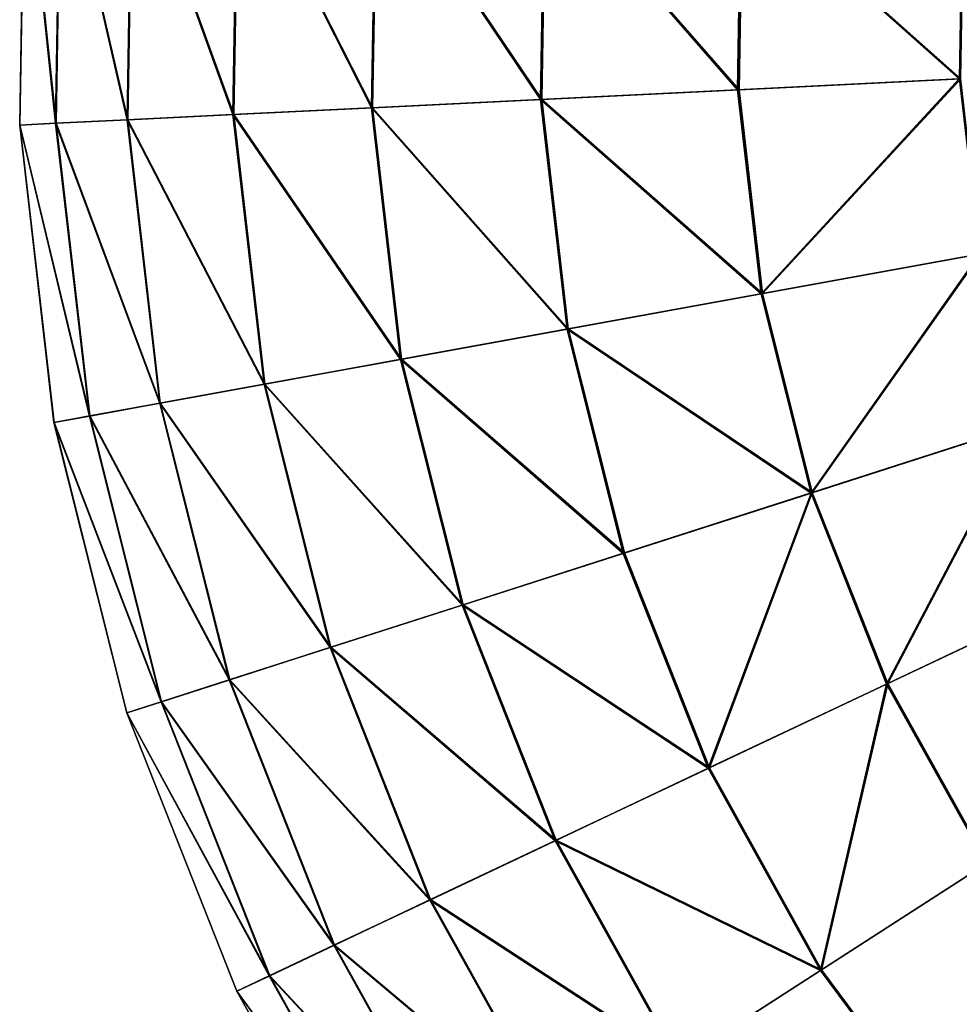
# Model space of a CAD drawing. Extents: x 4.4 to 100, y 4.4 to 100.
# Tile 4 of 85: x 4.4 to 24.1, y 31.5 to 52.1. Entities that reach past the tile are written whole.
import ezdxf

# ---------------------------------------------------------------- set-up
doc = ezdxf.new("R2010")
doc.units = 0
doc.header["$LTSCALE"] = 25.4
doc.layers.get('0').update_dxf_attribs({"color": 13, "linetype": 'CONTINUOUS'})

# ---------------------------------------------------------------- blocks, each defined once
blk = doc.blocks.new('BATON-M-7852_STL_1')
at = {"color": 7}
for p, q in [((4.527, 56.14, 44.966), (4.425, 49.88, 44.966)), ((4.527, 56.14, 44.966), (4.425, 49.88, 44.966)), ((4.529, 56.14, 50.99), (4.427, 49.88, 50.99)), ((4.529, 56.14, 50.99), (4.427, 49.88, 50.99)), ((5.277, 56.079, 38.989), (5.176, 49.917, 38.989)), ((5.277, 56.079, 38.989), (5.176, 49.917, 38.989)), ((5.284, 56.078, 56.966), (5.184, 49.917, 56.966)), ((5.284, 56.078, 56.966), (5.184, 49.917, 56.966)), ((6.768, 55.957, 33.153), (6.671, 49.991, 33.153)), ((6.768, 55.957, 33.153), (6.671, 49.991, 33.153)), ((6.78, 55.956, 62.801), (6.683, 49.991, 62.801)), ((6.78, 55.956, 62.801), (6.683, 49.991, 62.801)), ((8.977, 55.776, 27.551), (8.884, 50.099, 27.551)), ((8.977, 55.776, 27.551), (8.884, 50.099, 27.551)), ((8.994, 55.774, 68.401), (8.901, 50.1, 68.401)), ((8.994, 55.774, 68.401), (8.901, 50.1, 68.401)), ((11.868, 55.539, 22.272), (11.781, 50.242, 22.272)), ((11.868, 55.539, 22.272), (11.781, 50.242, 22.272)), ((11.889, 55.537, 73.678), (11.803, 50.243, 73.678)), ((11.889, 55.537, 73.678), (11.803, 50.243, 73.678)), ((15.395, 55.25, 17.397), (15.317, 50.416, 17.397)), ((15.395, 55.25, 17.397), (15.317, 50.416, 17.397)), ((15.421, 55.248, 78.55), (15.342, 50.417, 78.55)), ((15.421, 55.248, 78.55), (15.342, 50.417, 78.55)), ((19.505, 54.913, 13.005), (19.435, 50.618, 13.005)), ((19.505, 54.913, 13.005), (19.435, 50.618, 13.005)), ((19.534, 54.911, 82.939), (19.464, 50.62, 82.939)), ((19.534, 54.911, 82.939), (19.464, 50.62, 82.939)), ((24.07, 50.846, 9.164), (19.435, 50.618, 13.005)), ((24.07, 50.846, 9.164), (19.435, 50.618, 13.005)), ((19.464, 50.62, 82.939), (24.102, 50.848, 86.776)), ((19.464, 50.62, 82.939), (24.102, 50.848, 86.776)), ((19.435, 50.618, 13.005), (15.317, 50.416, 17.397)), ((19.435, 50.618, 13.005), (15.317, 50.416, 17.397)), ((15.342, 50.417, 78.55), (19.464, 50.62, 82.939)), ((15.342, 50.417, 78.55), (19.464, 50.62, 82.939)), ((19.435, 50.618, 13.005), (19.926, 46.351, 13.005)), ((19.435, 50.618, 13.005), (19.926, 46.351, 13.005)), ((19.464, 50.62, 82.939), (19.954, 46.357, 82.939)), ((19.464, 50.62, 82.939), (19.954, 46.357, 82.939)), ((15.317, 50.416, 17.397), (11.781, 50.242, 22.272)), ((15.317, 50.416, 17.397), (11.781, 50.242, 22.272)), ((11.803, 50.243, 73.678), (15.342, 50.417, 78.55)), ((11.803, 50.243, 73.678), (15.342, 50.417, 78.55)), ((15.317, 50.416, 17.397), (15.869, 45.613, 17.397)), ((15.317, 50.416, 17.397), (15.869, 45.613, 17.397)), ((15.342, 50.417, 78.55), (15.894, 45.618, 78.55)), ((15.342, 50.417, 78.55), (15.894, 45.618, 78.55)), ((8.884, 50.099, 27.551), (6.671, 49.991, 33.153)), ((8.884, 50.099, 27.551), (6.671, 49.991, 33.153)), ((6.683, 49.991, 62.801), (8.901, 50.1, 68.401)), ((6.683, 49.991, 62.801), (8.901, 50.1, 68.401)), ((11.781, 50.242, 22.272), (8.884, 50.099, 27.551)), ((11.781, 50.242, 22.272), (8.884, 50.099, 27.551)), ((8.884, 50.099, 27.551), (9.533, 44.46, 27.551)), ((8.884, 50.099, 27.551), (9.533, 44.46, 27.551)), ((8.901, 50.1, 68.401), (11.803, 50.243, 73.678)), ((8.901, 50.1, 68.401), (11.803, 50.243, 73.678)), ((8.901, 50.1, 68.401), (9.55, 44.463, 68.401)), ((8.901, 50.1, 68.401), (9.55, 44.463, 68.401)), ((11.781, 50.242, 22.272), (12.387, 44.979, 22.272)), ((11.781, 50.242, 22.272), (12.387, 44.979, 22.272)), ((11.803, 50.243, 73.678), (12.408, 44.983, 73.678)), ((11.803, 50.243, 73.678), (12.408, 44.983, 73.678)), ((5.176, 49.917, 38.989), (4.425, 49.88, 44.966)), ((5.176, 49.917, 38.989), (4.425, 49.88, 44.966)), ((4.425, 49.88, 44.966), (4.427, 49.88, 50.99)), ((4.425, 49.88, 44.966), (5.141, 43.66, 44.966)), ((4.425, 49.88, 44.966), (4.427, 49.88, 50.99)), ((4.425, 49.88, 44.966), (5.141, 43.66, 44.966)), ((4.427, 49.88, 50.99), (5.184, 49.917, 56.966)), ((4.427, 49.88, 50.99), (5.184, 49.917, 56.966)), ((4.427, 49.88, 50.99), (5.143, 43.661, 50.99)), ((4.427, 49.88, 50.99), (5.143, 43.661, 50.99)), ((6.671, 49.991, 33.153), (5.176, 49.917, 38.989)), ((6.671, 49.991, 33.153), (5.176, 49.917, 38.989)), ((5.176, 49.917, 38.989), (5.881, 43.795, 38.989)), ((5.176, 49.917, 38.989), (5.881, 43.795, 38.989)), ((5.184, 49.917, 56.966), (6.683, 49.991, 62.801)), ((5.184, 49.917, 56.966), (6.683, 49.991, 62.801)), ((5.184, 49.917, 56.966), (5.888, 43.796, 56.966)), ((5.184, 49.917, 56.966), (5.888, 43.796, 56.966)), ((6.671, 49.991, 33.153), (7.353, 44.063, 33.153)), ((6.671, 49.991, 33.153), (7.353, 44.063, 33.153)), ((6.683, 49.991, 62.801), (7.365, 44.065, 62.801)), ((6.683, 49.991, 62.801), (7.365, 44.065, 62.801)), ((24.492, 47.182, 9.164), (19.926, 46.351, 13.005)), ((24.492, 47.182, 9.164), (19.926, 46.351, 13.005)), ((19.954, 46.357, 82.939), (24.523, 47.188, 86.776)), ((19.954, 46.357, 82.939), (24.523, 47.188, 86.776)), ((19.926, 46.351, 13.005), (15.869, 45.613, 17.397)), ((19.926, 46.351, 13.005), (15.869, 45.613, 17.397)), ((15.894, 45.618, 78.55), (19.954, 46.357, 82.939)), ((15.894, 45.618, 78.55), (19.954, 46.357, 82.939)), ((19.926, 46.351, 13.005), (20.97, 42.185, 13.005)), ((19.926, 46.351, 13.005), (20.97, 42.185, 13.005)), ((19.954, 46.357, 82.939), (20.997, 42.194, 82.939)), ((19.954, 46.357, 82.939), (20.997, 42.194, 82.939)), ((15.869, 45.613, 17.397), (12.387, 44.979, 22.272)), ((15.869, 45.613, 17.397), (12.387, 44.979, 22.272)), ((12.408, 44.983, 73.678), (15.894, 45.618, 78.55)), ((12.408, 44.983, 73.678), (15.894, 45.618, 78.55)), ((15.869, 45.613, 17.397), (17.044, 40.923, 17.397)), ((15.869, 45.613, 17.397), (17.044, 40.923, 17.397)), ((15.894, 45.618, 78.55), (17.069, 40.931, 78.55)), ((15.894, 45.618, 78.55), (17.069, 40.931, 78.55)), ((12.387, 44.979, 22.272), (9.533, 44.46, 27.551)), ((12.387, 44.979, 22.272), (9.533, 44.46, 27.551)), ((9.55, 44.463, 68.401), (12.408, 44.983, 73.678)), ((9.55, 44.463, 68.401), (12.408, 44.983, 73.678)), ((12.387, 44.979, 22.272), (13.674, 39.84, 22.272)), ((12.387, 44.979, 22.272), (13.674, 39.84, 22.272)), ((12.408, 44.983, 73.678), (13.695, 39.847, 73.678)), ((12.408, 44.983, 73.678), (13.695, 39.847, 73.678)), ((9.533, 44.46, 27.551), (7.353, 44.063, 33.153)), ((9.533, 44.46, 27.551), (7.353, 44.063, 33.153)), ((7.365, 44.065, 62.801), (9.55, 44.463, 68.401)), ((7.365, 44.065, 62.801), (9.55, 44.463, 68.401)), ((9.533, 44.46, 27.551), (10.913, 38.953, 27.551)), ((9.533, 44.46, 27.551), (10.913, 38.953, 27.551)), ((9.55, 44.463, 68.401), (10.929, 38.958, 68.401)), ((9.55, 44.463, 68.401), (10.929, 38.958, 68.401)), ((7.353, 44.063, 33.153), (5.881, 43.795, 38.989)), ((7.353, 44.063, 33.153), (5.881, 43.795, 38.989)), ((5.888, 43.796, 56.966), (7.365, 44.065, 62.801)), ((5.888, 43.796, 56.966), (7.365, 44.065, 62.801)), ((7.353, 44.063, 33.153), (8.803, 38.275, 33.153)), ((7.353, 44.063, 33.153), (8.803, 38.275, 33.153)), ((7.365, 44.065, 62.801), (8.815, 38.279, 62.801)), ((7.365, 44.065, 62.801), (8.815, 38.279, 62.801)), ((5.881, 43.795, 38.989), (5.141, 43.66, 44.966)), ((5.881, 43.795, 38.989), (5.141, 43.66, 44.966)), ((5.141, 43.66, 44.966), (5.143, 43.661, 50.99)), ((5.141, 43.66, 44.966), (5.143, 43.661, 50.99)), ((5.141, 43.66, 44.966), (6.662, 37.587, 44.966)), ((5.141, 43.66, 44.966), (6.662, 37.587, 44.966)), ((5.143, 43.661, 50.99), (5.888, 43.796, 56.966)), ((5.143, 43.661, 50.99), (5.888, 43.796, 56.966)), ((5.143, 43.661, 50.99), (6.665, 37.588, 50.99)), ((5.143, 43.661, 50.99), (6.665, 37.588, 50.99)), ((5.881, 43.795, 38.989), (7.379, 37.817, 38.989)), ((5.881, 43.795, 38.989), (7.379, 37.817, 38.989)), ((5.888, 43.796, 56.966), (7.386, 37.82, 56.966)), ((5.888, 43.796, 56.966), (7.386, 37.82, 56.966)), ((25.388, 43.605, 9.164), (20.97, 42.185, 13.005)), ((25.388, 43.605, 9.164), (20.97, 42.185, 13.005)), ((20.997, 42.194, 82.939), (25.419, 43.615, 86.776)), ((20.997, 42.194, 82.939), (25.419, 43.615, 86.776)), ((20.97, 42.185, 13.005), (17.044, 40.923, 17.397)), ((20.97, 42.185, 13.005), (17.044, 40.923, 17.397)), ((17.069, 40.931, 78.55), (20.997, 42.194, 82.939)), ((17.069, 40.931, 78.55), (20.997, 42.194, 82.939)), ((20.97, 42.185, 13.005), (22.548, 38.19, 13.005)), ((20.97, 42.185, 13.005), (22.548, 38.19, 13.005)), ((20.997, 42.194, 82.939), (22.575, 38.203, 82.939)), ((20.997, 42.194, 82.939), (22.575, 38.203, 82.939)), ((17.044, 40.923, 17.397), (13.674, 39.84, 22.272)), ((17.044, 40.923, 17.397), (13.674, 39.84, 22.272)), ((13.695, 39.847, 73.678), (17.069, 40.931, 78.55)), ((13.695, 39.847, 73.678), (17.069, 40.931, 78.55)), ((17.044, 40.923, 17.397), (18.821, 36.427, 17.397)), ((17.044, 40.923, 17.397), (18.821, 36.427, 17.397)), ((17.069, 40.931, 78.55), (18.844, 36.438, 78.55)), ((17.069, 40.931, 78.55), (18.844, 36.438, 78.55)), ((26.744, 40.175, 9.164), (22.548, 38.19, 13.005)), ((26.744, 40.175, 9.164), (22.548, 38.19, 13.005)), ((22.575, 38.203, 82.939), (26.773, 40.189, 86.776)), ((22.575, 38.203, 82.939), (26.773, 40.189, 86.776)), ((13.674, 39.84, 22.272), (10.913, 38.953, 27.551)), ((13.674, 39.84, 22.272), (10.913, 38.953, 27.551)), ((10.929, 38.958, 68.401), (13.695, 39.847, 73.678)), ((10.929, 38.958, 68.401), (13.695, 39.847, 73.678)), ((13.674, 39.84, 22.272), (15.622, 34.914, 22.272)), ((13.674, 39.84, 22.272), (15.622, 34.914, 22.272)), ((13.695, 39.847, 73.678), (15.641, 34.923, 73.678)), ((13.695, 39.847, 73.678), (15.641, 34.923, 73.678)), ((10.913, 38.953, 27.551), (8.803, 38.275, 33.153)), ((10.913, 38.953, 27.551), (8.803, 38.275, 33.153)), ((8.815, 38.279, 62.801), (10.929, 38.958, 68.401)), ((8.815, 38.279, 62.801), (10.929, 38.958, 68.401)), ((10.913, 38.953, 27.551), (13, 33.673, 27.551)), ((10.913, 38.953, 27.551), (13, 33.673, 27.551)), ((10.929, 38.958, 68.401), (13.015, 33.681, 68.401)), ((10.929, 38.958, 68.401), (13.015, 33.681, 68.401)), ((8.803, 38.275, 33.153), (7.379, 37.817, 38.989)), ((8.803, 38.275, 33.153), (7.379, 37.817, 38.989)), ((7.386, 37.82, 56.966), (8.815, 38.279, 62.801)), ((7.386, 37.82, 56.966), (8.815, 38.279, 62.801)), ((8.803, 38.275, 33.153), (10.996, 32.726, 33.153)), ((8.803, 38.275, 33.153), (10.996, 32.726, 33.153)), ((8.815, 38.279, 62.801), (11.008, 32.731, 62.801)), ((8.815, 38.279, 62.801), (11.008, 32.731, 62.801)), ((22.548, 38.19, 13.005), (18.821, 36.427, 17.397)), ((22.548, 38.19, 13.005), (18.821, 36.427, 17.397)), ((18.844, 36.438, 78.55), (22.575, 38.203, 82.939)), ((18.844, 36.438, 78.55), (22.575, 38.203, 82.939)), ((22.548, 38.19, 13.005), (24.635, 34.436, 13.005)), ((22.548, 38.19, 13.005), (24.635, 34.436, 13.005)), ((22.575, 38.203, 82.939), (24.66, 34.452, 82.939)), ((22.575, 38.203, 82.939), (24.66, 34.452, 82.939)), ((7.379, 37.817, 38.989), (6.662, 37.587, 44.966)), ((7.379, 37.817, 38.989), (6.662, 37.587, 44.966)), ((6.665, 37.588, 50.99), (7.386, 37.82, 56.966)), ((6.665, 37.588, 50.99), (7.386, 37.82, 56.966)), ((7.379, 37.817, 38.989), (9.644, 32.086, 38.989)), ((7.379, 37.817, 38.989), (9.644, 32.086, 38.989)), ((7.386, 37.82, 56.966), (9.651, 32.089, 56.966)), ((7.386, 37.82, 56.966), (9.651, 32.089, 56.966)), ((6.662, 37.587, 44.966), (6.665, 37.588, 50.99)), ((6.662, 37.587, 44.966), (6.665, 37.588, 50.99)), ((6.662, 37.587, 44.966), (8.964, 31.764, 44.966)), ((6.662, 37.587, 44.966), (8.964, 31.764, 44.966)), ((6.665, 37.588, 50.99), (8.966, 31.765, 50.99)), ((6.665, 37.588, 50.99), (8.966, 31.765, 50.99)), ((18.821, 36.427, 17.397), (15.622, 34.914, 22.272)), ((18.821, 36.427, 17.397), (15.622, 34.914, 22.272)), ((15.641, 34.923, 73.678), (18.844, 36.438, 78.55)), ((15.641, 34.923, 73.678), (18.844, 36.438, 78.55)), ((18.821, 36.427, 17.397), (21.17, 32.202, 17.397)), ((18.821, 36.427, 17.397), (21.17, 32.202, 17.397)), ((18.844, 36.438, 78.55), (21.191, 32.215, 78.55)), ((18.844, 36.438, 78.55), (21.191, 32.215, 78.55)), ((15.622, 34.914, 22.272), (13, 33.673, 27.551)), ((15.622, 34.914, 22.272), (13, 33.673, 27.551)), ((13.015, 33.681, 68.401), (15.641, 34.923, 73.678)), ((13.015, 33.681, 68.401), (15.641, 34.923, 73.678)), ((15.622, 34.914, 22.272), (18.195, 30.283, 22.272)), ((15.622, 34.914, 22.272), (18.195, 30.283, 22.272)), ((15.641, 34.923, 73.678), (18.213, 30.295, 73.678)), ((15.641, 34.923, 73.678), (18.213, 30.295, 73.678)), ((24.635, 34.436, 13.005), (21.17, 32.202, 17.397)), ((24.635, 34.436, 13.005), (21.17, 32.202, 17.397)), ((21.191, 32.215, 78.55), (24.66, 34.452, 82.939)), ((21.191, 32.215, 78.55), (24.66, 34.452, 82.939)), ((13, 33.673, 27.551), (10.996, 32.726, 33.153)), ((13, 33.673, 27.551), (10.996, 32.726, 33.153)), ((11.008, 32.731, 62.801), (13.015, 33.681, 68.401)), ((11.008, 32.731, 62.801), (13.015, 33.681, 68.401)), ((13, 33.673, 27.551), (15.757, 28.711, 27.551)), ((13, 33.673, 27.551), (15.757, 28.711, 27.551)), ((13.015, 33.681, 68.401), (15.772, 28.721, 68.401)), ((13.015, 33.681, 68.401), (15.772, 28.721, 68.401)), ((10.996, 32.726, 33.153), (9.644, 32.086, 38.989)), ((10.996, 32.726, 33.153), (9.644, 32.086, 38.989)), ((9.651, 32.089, 56.966), (11.008, 32.731, 62.801)), ((9.651, 32.089, 56.966), (11.008, 32.731, 62.801)), ((10.996, 32.726, 33.153), (13.895, 27.51, 33.153)), ((10.996, 32.726, 33.153), (13.895, 27.51, 33.153)), ((11.008, 32.731, 62.801), (13.906, 27.517, 62.801)), ((11.008, 32.731, 62.801), (13.906, 27.517, 62.801)), ((21.17, 32.202, 17.397), (18.195, 30.283, 22.272)), ((21.17, 32.202, 17.397), (18.195, 30.283, 22.272)), ((18.213, 30.295, 73.678), (21.191, 32.215, 78.55)), ((18.213, 30.295, 73.678), (21.191, 32.215, 78.55)), ((21.17, 32.202, 17.397), (24.05, 28.319, 17.397)), ((21.17, 32.202, 17.397), (24.05, 28.319, 17.397)), ((21.191, 32.215, 78.55), (24.07, 28.335, 78.55)), ((21.191, 32.215, 78.55), (24.07, 28.335, 78.55)), ((9.644, 32.086, 38.989), (8.964, 31.764, 44.966)), ((9.644, 32.086, 38.989), (8.964, 31.764, 44.966)), ((8.966, 31.765, 50.99), (9.651, 32.089, 56.966)), ((8.966, 31.765, 50.99), (9.651, 32.089, 56.966)), ((9.644, 32.086, 38.989), (12.638, 26.7, 38.989)), ((9.644, 32.086, 38.989), (12.638, 26.7, 38.989)), ((9.651, 32.089, 56.966), (12.644, 26.704, 56.966)), ((9.651, 32.089, 56.966), (12.644, 26.704, 56.966)), ((8.964, 31.764, 44.966), (8.966, 31.765, 50.99)), ((8.964, 31.764, 44.966), (8.966, 31.765, 50.99)), ((8.964, 31.764, 44.966), (12.005, 26.292, 44.966)), ((8.964, 31.764, 44.966), (12.005, 26.292, 44.966)), ((8.966, 31.765, 50.99), (12.007, 26.293, 50.99)), ((8.966, 31.765, 50.99), (12.007, 26.293, 50.99))]:
    blk.add_line(p, q, dxfattribs=at)
mesh = blk.add_polyface(dxfattribs=at)
corners = [(4.427, 49.88, 50.99), (4.527, 56.14, 44.966), (4.425, 49.88, 44.966), (4.529, 56.14, 50.99)]
mesh.append_faces([[corners[k] for k in face] for face in [(0, 1, 2), (1, 0, 3)]], dxfattribs={"vtx0": -1, "color": 7})
mesh = blk.add_polyface(dxfattribs=at)
corners = [(4.527, 56.14, 44.966), (5.176, 49.917, 38.989), (4.425, 49.88, 44.966), (5.277, 56.079, 38.989)]
mesh.append_faces([[corners[k] for k in face] for face in [(0, 1, 2), (1, 0, 3)]], dxfattribs={"vtx0": -1, "color": 7})
mesh = blk.add_polyface(dxfattribs=at)
corners = [(5.184, 49.917, 56.966), (4.529, 56.14, 50.99), (4.427, 49.88, 50.99), (5.284, 56.078, 56.966)]
mesh.append_faces([[corners[k] for k in face] for face in [(0, 1, 2), (1, 0, 3)]], dxfattribs={"vtx0": -1, "color": 7})
mesh = blk.add_polyface(dxfattribs=at)
corners = [(5.277, 56.079, 38.989), (6.671, 49.991, 33.153), (5.176, 49.917, 38.989), (6.768, 55.957, 33.153)]
mesh.append_faces([[corners[k] for k in face] for face in [(0, 1, 2), (1, 0, 3)]], dxfattribs={"vtx0": -1, "color": 7})
mesh = blk.add_polyface(dxfattribs=at)
corners = [(6.683, 49.991, 62.801), (5.284, 56.078, 56.966), (5.184, 49.917, 56.966), (6.78, 55.956, 62.801)]
mesh.append_faces([[corners[k] for k in face] for face in [(0, 1, 2), (1, 0, 3)]], dxfattribs={"vtx0": -1, "color": 7})
mesh = blk.add_polyface(dxfattribs=at)
corners = [(6.768, 55.957, 33.153), (8.884, 50.099, 27.551), (6.671, 49.991, 33.153), (8.977, 55.776, 27.551)]
mesh.append_faces([[corners[k] for k in face] for face in [(0, 1, 2), (1, 0, 3)]], dxfattribs={"vtx0": -1, "color": 7})
mesh = blk.add_polyface(dxfattribs=at)
corners = [(8.901, 50.1, 68.401), (6.78, 55.956, 62.801), (6.683, 49.991, 62.801), (8.994, 55.774, 68.401)]
mesh.append_faces([[corners[k] for k in face] for face in [(0, 1, 2), (1, 0, 3)]], dxfattribs={"vtx0": -1, "color": 7})
mesh = blk.add_polyface(dxfattribs=at)
corners = [(8.977, 55.776, 27.551), (11.781, 50.242, 22.272), (8.884, 50.099, 27.551), (11.868, 55.539, 22.272)]
mesh.append_faces([[corners[k] for k in face] for face in [(0, 1, 2), (1, 0, 3)]], dxfattribs={"vtx0": -1, "color": 7})
mesh = blk.add_polyface(dxfattribs=at)
corners = [(11.803, 50.243, 73.678), (8.994, 55.774, 68.401), (8.901, 50.1, 68.401), (11.889, 55.537, 73.678)]
mesh.append_faces([[corners[k] for k in face] for face in [(0, 1, 2), (1, 0, 3)]], dxfattribs={"vtx0": -1, "color": 7})
mesh = blk.add_polyface(dxfattribs=at)
corners = [(11.868, 55.539, 22.272), (15.317, 50.416, 17.397), (11.781, 50.242, 22.272), (15.395, 55.25, 17.397)]
mesh.append_faces([[corners[k] for k in face] for face in [(0, 1, 2), (1, 0, 3)]], dxfattribs={"vtx0": -1, "color": 7})
mesh = blk.add_polyface(dxfattribs=at)
corners = [(15.342, 50.417, 78.55), (11.889, 55.537, 73.678), (11.803, 50.243, 73.678), (15.421, 55.248, 78.55)]
mesh.append_faces([[corners[k] for k in face] for face in [(0, 1, 2), (1, 0, 3)]], dxfattribs={"vtx0": -1, "color": 7})
mesh = blk.add_polyface(dxfattribs=at)
corners = [(15.395, 55.25, 17.397), (19.435, 50.618, 13.005), (15.317, 50.416, 17.397), (19.505, 54.913, 13.005)]
mesh.append_faces([[corners[k] for k in face] for face in [(0, 1, 2), (1, 0, 3)]], dxfattribs={"vtx0": -1, "color": 7})
mesh = blk.add_polyface(dxfattribs=at)
corners = [(19.464, 50.62, 82.939), (15.421, 55.248, 78.55), (15.342, 50.417, 78.55), (19.534, 54.911, 82.939)]
mesh.append_faces([[corners[k] for k in face] for face in [(0, 1, 2), (1, 0, 3)]], dxfattribs={"vtx0": -1, "color": 7})
mesh = blk.add_polyface(dxfattribs=at)
corners = [(19.505, 54.913, 13.005), (24.07, 50.846, 9.164), (19.435, 50.618, 13.005), (24.13, 54.534, 9.164)]
mesh.append_faces([[corners[k] for k in face] for face in [(0, 1, 2), (1, 0, 3)]], dxfattribs={"vtx0": -1, "color": 7})
mesh = blk.add_polyface(dxfattribs=at)
corners = [(24.102, 50.848, 86.776), (19.534, 54.911, 82.939), (19.464, 50.62, 82.939), (24.162, 54.531, 86.776)]
mesh.append_faces([[corners[k] for k in face] for face in [(0, 1, 2), (1, 0, 3)]], dxfattribs={"vtx0": -1, "color": 7})
mesh = blk.add_polyface(dxfattribs=at)
corners = [(24.07, 50.846, 9.164), (19.926, 46.351, 13.005), (19.435, 50.618, 13.005), (24.492, 47.182, 9.164)]
mesh.append_faces([[corners[k] for k in face] for face in [(0, 1, 2), (1, 0, 3)]], dxfattribs={"vtx0": -1, "color": 7})
mesh = blk.add_polyface(dxfattribs=at)
corners = [(19.954, 46.357, 82.939), (24.102, 50.848, 86.776), (19.464, 50.62, 82.939), (24.523, 47.188, 86.776)]
mesh.append_faces([[corners[k] for k in face] for face in [(0, 1, 2), (1, 0, 3)]], dxfattribs={"vtx0": -1, "color": 7})
mesh = blk.add_polyface(dxfattribs=at)
corners = [(15.317, 50.416, 17.397), (19.926, 46.351, 13.005), (15.869, 45.613, 17.397), (19.435, 50.618, 13.005)]
mesh.append_faces([[corners[k] for k in face] for face in [(0, 1, 2), (1, 0, 3)]], dxfattribs={"vtx0": -1, "color": 7})
mesh = blk.add_polyface(dxfattribs=at)
corners = [(19.954, 46.357, 82.939), (15.342, 50.417, 78.55), (15.894, 45.618, 78.55), (19.464, 50.62, 82.939)]
mesh.append_faces([[corners[k] for k in face] for face in [(0, 1, 2), (1, 0, 3)]], dxfattribs={"vtx0": -1, "color": 7})
mesh = blk.add_polyface(dxfattribs=at)
corners = [(11.781, 50.242, 22.272), (15.869, 45.613, 17.397), (12.387, 44.979, 22.272), (15.317, 50.416, 17.397)]
mesh.append_faces([[corners[k] for k in face] for face in [(0, 1, 2), (1, 0, 3)]], dxfattribs={"vtx0": -1, "color": 7})
mesh = blk.add_polyface(dxfattribs=at)
corners = [(15.894, 45.618, 78.55), (11.803, 50.243, 73.678), (12.408, 44.983, 73.678), (15.342, 50.417, 78.55)]
mesh.append_faces([[corners[k] for k in face] for face in [(0, 1, 2), (1, 0, 3)]], dxfattribs={"vtx0": -1, "color": 7})
mesh = blk.add_polyface(dxfattribs=at)
corners = [(6.671, 49.991, 33.153), (9.533, 44.46, 27.551), (7.353, 44.063, 33.153), (8.884, 50.099, 27.551)]
mesh.append_faces([[corners[k] for k in face] for face in [(0, 1, 2), (1, 0, 3)]], dxfattribs={"vtx0": -1, "color": 7})
mesh = blk.add_polyface(dxfattribs=at)
corners = [(9.55, 44.463, 68.401), (6.683, 49.991, 62.801), (7.365, 44.065, 62.801), (8.901, 50.1, 68.401)]
mesh.append_faces([[corners[k] for k in face] for face in [(0, 1, 2), (1, 0, 3)]], dxfattribs={"vtx0": -1, "color": 7})
mesh = blk.add_polyface(dxfattribs=at)
corners = [(8.884, 50.099, 27.551), (12.387, 44.979, 22.272), (9.533, 44.46, 27.551), (11.781, 50.242, 22.272)]
mesh.append_faces([[corners[k] for k in face] for face in [(0, 1, 2), (1, 0, 3)]], dxfattribs={"vtx0": -1, "color": 7})
mesh = blk.add_polyface(dxfattribs=at)
corners = [(12.408, 44.983, 73.678), (8.901, 50.1, 68.401), (9.55, 44.463, 68.401), (11.803, 50.243, 73.678)]
mesh.append_faces([[corners[k] for k in face] for face in [(0, 1, 2), (1, 0, 3)]], dxfattribs={"vtx0": -1, "color": 7})
mesh = blk.add_polyface(dxfattribs=at)
corners = [(4.425, 49.88, 44.966), (5.881, 43.795, 38.989), (5.141, 43.66, 44.966), (5.176, 49.917, 38.989)]
mesh.append_faces([[corners[k] for k in face] for face in [(0, 1, 2), (1, 0, 3)]], dxfattribs={"vtx0": -1, "color": 7})
mesh = blk.add_polyface(dxfattribs=at)
corners = [(5.143, 43.661, 50.99), (4.425, 49.88, 44.966), (5.141, 43.66, 44.966), (4.427, 49.88, 50.99)]
mesh.append_faces([[corners[k] for k in face] for face in [(0, 1, 2), (1, 0, 3)]], dxfattribs={"vtx0": -1, "color": 7})
mesh = blk.add_polyface(dxfattribs=at)
corners = [(5.888, 43.796, 56.966), (4.427, 49.88, 50.99), (5.143, 43.661, 50.99), (5.184, 49.917, 56.966)]
mesh.append_faces([[corners[k] for k in face] for face in [(0, 1, 2), (1, 0, 3)]], dxfattribs={"vtx0": -1, "color": 7})
mesh = blk.add_polyface(dxfattribs=at)
corners = [(5.176, 49.917, 38.989), (7.353, 44.063, 33.153), (5.881, 43.795, 38.989), (6.671, 49.991, 33.153)]
mesh.append_faces([[corners[k] for k in face] for face in [(0, 1, 2), (1, 0, 3)]], dxfattribs={"vtx0": -1, "color": 7})
mesh = blk.add_polyface(dxfattribs=at)
corners = [(7.365, 44.065, 62.801), (5.184, 49.917, 56.966), (5.888, 43.796, 56.966), (6.683, 49.991, 62.801)]
mesh.append_faces([[corners[k] for k in face] for face in [(0, 1, 2), (1, 0, 3)]], dxfattribs={"vtx0": -1, "color": 7})
mesh = blk.add_polyface(dxfattribs=at)
corners = [(24.492, 47.182, 9.164), (20.97, 42.185, 13.005), (19.926, 46.351, 13.005), (25.388, 43.605, 9.164)]
mesh.append_faces([[corners[k] for k in face] for face in [(0, 1, 2), (1, 0, 3)]], dxfattribs={"vtx0": -1, "color": 7})
mesh = blk.add_polyface(dxfattribs=at)
corners = [(20.997, 42.194, 82.939), (24.523, 47.188, 86.776), (19.954, 46.357, 82.939), (25.419, 43.615, 86.776)]
mesh.append_faces([[corners[k] for k in face] for face in [(0, 1, 2), (1, 0, 3)]], dxfattribs={"vtx0": -1, "color": 7})
mesh = blk.add_polyface(dxfattribs=at)
corners = [(15.869, 45.613, 17.397), (20.97, 42.185, 13.005), (17.044, 40.923, 17.397), (19.926, 46.351, 13.005)]
mesh.append_faces([[corners[k] for k in face] for face in [(0, 1, 2), (1, 0, 3)]], dxfattribs={"vtx0": -1, "color": 7})
mesh = blk.add_polyface(dxfattribs=at)
corners = [(20.997, 42.194, 82.939), (15.894, 45.618, 78.55), (17.069, 40.931, 78.55), (19.954, 46.357, 82.939)]
mesh.append_faces([[corners[k] for k in face] for face in [(0, 1, 2), (1, 0, 3)]], dxfattribs={"vtx0": -1, "color": 7})
mesh = blk.add_polyface(dxfattribs=at)
corners = [(12.387, 44.979, 22.272), (17.044, 40.923, 17.397), (13.674, 39.84, 22.272), (15.869, 45.613, 17.397)]
mesh.append_faces([[corners[k] for k in face] for face in [(0, 1, 2), (1, 0, 3)]], dxfattribs={"vtx0": -1, "color": 7})
mesh = blk.add_polyface(dxfattribs=at)
corners = [(17.069, 40.931, 78.55), (12.408, 44.983, 73.678), (13.695, 39.847, 73.678), (15.894, 45.618, 78.55)]
mesh.append_faces([[corners[k] for k in face] for face in [(0, 1, 2), (1, 0, 3)]], dxfattribs={"vtx0": -1, "color": 7})
mesh = blk.add_polyface(dxfattribs=at)
corners = [(9.533, 44.46, 27.551), (13.674, 39.84, 22.272), (10.913, 38.953, 27.551), (12.387, 44.979, 22.272)]
mesh.append_faces([[corners[k] for k in face] for face in [(0, 1, 2), (1, 0, 3)]], dxfattribs={"vtx0": -1, "color": 7})
mesh = blk.add_polyface(dxfattribs=at)
corners = [(13.695, 39.847, 73.678), (9.55, 44.463, 68.401), (10.929, 38.958, 68.401), (12.408, 44.983, 73.678)]
mesh.append_faces([[corners[k] for k in face] for face in [(0, 1, 2), (1, 0, 3)]], dxfattribs={"vtx0": -1, "color": 7})
mesh = blk.add_polyface(dxfattribs=at)
corners = [(7.353, 44.063, 33.153), (10.913, 38.953, 27.551), (8.803, 38.275, 33.153), (9.533, 44.46, 27.551)]
mesh.append_faces([[corners[k] for k in face] for face in [(0, 1, 2), (1, 0, 3)]], dxfattribs={"vtx0": -1, "color": 7})
mesh = blk.add_polyface(dxfattribs=at)
corners = [(10.929, 38.958, 68.401), (7.365, 44.065, 62.801), (8.815, 38.279, 62.801), (9.55, 44.463, 68.401)]
mesh.append_faces([[corners[k] for k in face] for face in [(0, 1, 2), (1, 0, 3)]], dxfattribs={"vtx0": -1, "color": 7})
mesh = blk.add_polyface(dxfattribs=at)
corners = [(5.881, 43.795, 38.989), (8.803, 38.275, 33.153), (7.379, 37.817, 38.989), (7.353, 44.063, 33.153)]
mesh.append_faces([[corners[k] for k in face] for face in [(0, 1, 2), (1, 0, 3)]], dxfattribs={"vtx0": -1, "color": 7})
mesh = blk.add_polyface(dxfattribs=at)
corners = [(8.815, 38.279, 62.801), (5.888, 43.796, 56.966), (7.386, 37.82, 56.966), (7.365, 44.065, 62.801)]
mesh.append_faces([[corners[k] for k in face] for face in [(0, 1, 2), (1, 0, 3)]], dxfattribs={"vtx0": -1, "color": 7})
mesh = blk.add_polyface(dxfattribs=at)
corners = [(5.141, 43.66, 44.966), (7.379, 37.817, 38.989), (6.662, 37.587, 44.966), (5.881, 43.795, 38.989)]
mesh.append_faces([[corners[k] for k in face] for face in [(0, 1, 2), (1, 0, 3)]], dxfattribs={"vtx0": -1, "color": 7})
mesh = blk.add_polyface(dxfattribs=at)
corners = [(6.665, 37.588, 50.99), (5.141, 43.66, 44.966), (6.662, 37.587, 44.966), (5.143, 43.661, 50.99)]
mesh.append_faces([[corners[k] for k in face] for face in [(0, 1, 2), (1, 0, 3)]], dxfattribs={"vtx0": -1, "color": 7})
mesh = blk.add_polyface(dxfattribs=at)
corners = [(7.386, 37.82, 56.966), (5.143, 43.661, 50.99), (6.665, 37.588, 50.99), (5.888, 43.796, 56.966)]
mesh.append_faces([[corners[k] for k in face] for face in [(0, 1, 2), (1, 0, 3)]], dxfattribs={"vtx0": -1, "color": 7})
mesh = blk.add_polyface(dxfattribs=at)
corners = [(25.388, 43.605, 9.164), (22.548, 38.19, 13.005), (20.97, 42.185, 13.005), (26.744, 40.175, 9.164)]
mesh.append_faces([[corners[k] for k in face] for face in [(0, 1, 2), (1, 0, 3)]], dxfattribs={"vtx0": -1, "color": 7})
mesh = blk.add_polyface(dxfattribs=at)
corners = [(22.575, 38.203, 82.939), (25.419, 43.615, 86.776), (20.997, 42.194, 82.939), (26.773, 40.189, 86.776)]
mesh.append_faces([[corners[k] for k in face] for face in [(0, 1, 2), (1, 0, 3)]], dxfattribs={"vtx0": -1, "color": 7})
mesh = blk.add_polyface(dxfattribs=at)
corners = [(20.97, 42.185, 13.005), (18.821, 36.427, 17.397), (17.044, 40.923, 17.397), (22.548, 38.19, 13.005)]
mesh.append_faces([[corners[k] for k in face] for face in [(0, 1, 2), (1, 0, 3)]], dxfattribs={"vtx0": -1, "color": 7})
mesh = blk.add_polyface(dxfattribs=at)
corners = [(18.844, 36.438, 78.55), (20.997, 42.194, 82.939), (17.069, 40.931, 78.55), (22.575, 38.203, 82.939)]
mesh.append_faces([[corners[k] for k in face] for face in [(0, 1, 2), (1, 0, 3)]], dxfattribs={"vtx0": -1, "color": 7})
mesh = blk.add_polyface(dxfattribs=at)
corners = [(13.674, 39.84, 22.272), (18.821, 36.427, 17.397), (15.622, 34.914, 22.272), (17.044, 40.923, 17.397)]
mesh.append_faces([[corners[k] for k in face] for face in [(0, 1, 2), (1, 0, 3)]], dxfattribs={"vtx0": -1, "color": 7})
mesh = blk.add_polyface(dxfattribs=at)
corners = [(18.844, 36.438, 78.55), (13.695, 39.847, 73.678), (15.641, 34.923, 73.678), (17.069, 40.931, 78.55)]
mesh.append_faces([[corners[k] for k in face] for face in [(0, 1, 2), (1, 0, 3)]], dxfattribs={"vtx0": -1, "color": 7})
mesh = blk.add_polyface(dxfattribs=at)
corners = [(26.744, 40.175, 9.164), (24.635, 34.436, 13.005), (22.548, 38.19, 13.005), (28.535, 36.951, 9.164)]
mesh.append_faces([[corners[k] for k in face] for face in [(0, 1, 2), (1, 0, 3)]], dxfattribs={"vtx0": -1, "color": 7})
mesh = blk.add_polyface(dxfattribs=at)
corners = [(24.66, 34.452, 82.939), (26.773, 40.189, 86.776), (22.575, 38.203, 82.939), (28.563, 36.969, 86.776)]
mesh.append_faces([[corners[k] for k in face] for face in [(0, 1, 2), (1, 0, 3)]], dxfattribs={"vtx0": -1, "color": 7})
mesh = blk.add_polyface(dxfattribs=at)
corners = [(10.913, 38.953, 27.551), (15.622, 34.914, 22.272), (13, 33.673, 27.551), (13.674, 39.84, 22.272)]
mesh.append_faces([[corners[k] for k in face] for face in [(0, 1, 2), (1, 0, 3)]], dxfattribs={"vtx0": -1, "color": 7})
mesh = blk.add_polyface(dxfattribs=at)
corners = [(15.641, 34.923, 73.678), (10.929, 38.958, 68.401), (13.015, 33.681, 68.401), (13.695, 39.847, 73.678)]
mesh.append_faces([[corners[k] for k in face] for face in [(0, 1, 2), (1, 0, 3)]], dxfattribs={"vtx0": -1, "color": 7})
mesh = blk.add_polyface(dxfattribs=at)
corners = [(8.803, 38.275, 33.153), (13, 33.673, 27.551), (10.996, 32.726, 33.153), (10.913, 38.953, 27.551)]
mesh.append_faces([[corners[k] for k in face] for face in [(0, 1, 2), (1, 0, 3)]], dxfattribs={"vtx0": -1, "color": 7})
mesh = blk.add_polyface(dxfattribs=at)
corners = [(13.015, 33.681, 68.401), (8.815, 38.279, 62.801), (11.008, 32.731, 62.801), (10.929, 38.958, 68.401)]
mesh.append_faces([[corners[k] for k in face] for face in [(0, 1, 2), (1, 0, 3)]], dxfattribs={"vtx0": -1, "color": 7})
mesh = blk.add_polyface(dxfattribs=at)
corners = [(7.379, 37.817, 38.989), (10.996, 32.726, 33.153), (9.644, 32.086, 38.989), (8.803, 38.275, 33.153)]
mesh.append_faces([[corners[k] for k in face] for face in [(0, 1, 2), (1, 0, 3)]], dxfattribs={"vtx0": -1, "color": 7})
mesh = blk.add_polyface(dxfattribs=at)
corners = [(11.008, 32.731, 62.801), (7.386, 37.82, 56.966), (9.651, 32.089, 56.966), (8.815, 38.279, 62.801)]
mesh.append_faces([[corners[k] for k in face] for face in [(0, 1, 2), (1, 0, 3)]], dxfattribs={"vtx0": -1, "color": 7})
mesh = blk.add_polyface(dxfattribs=at)
corners = [(22.548, 38.19, 13.005), (21.17, 32.202, 17.397), (18.821, 36.427, 17.397), (24.635, 34.436, 13.005)]
mesh.append_faces([[corners[k] for k in face] for face in [(0, 1, 2), (1, 0, 3)]], dxfattribs={"vtx0": -1, "color": 7})
mesh = blk.add_polyface(dxfattribs=at)
corners = [(21.191, 32.215, 78.55), (22.575, 38.203, 82.939), (18.844, 36.438, 78.55), (24.66, 34.452, 82.939)]
mesh.append_faces([[corners[k] for k in face] for face in [(0, 1, 2), (1, 0, 3)]], dxfattribs={"vtx0": -1, "color": 7})
mesh = blk.add_polyface(dxfattribs=at)
corners = [(6.662, 37.587, 44.966), (9.644, 32.086, 38.989), (8.964, 31.764, 44.966), (7.379, 37.817, 38.989)]
mesh.append_faces([[corners[k] for k in face] for face in [(0, 1, 2), (1, 0, 3)]], dxfattribs={"vtx0": -1, "color": 7})
mesh = blk.add_polyface(dxfattribs=at)
corners = [(9.651, 32.089, 56.966), (6.665, 37.588, 50.99), (8.966, 31.765, 50.99), (7.386, 37.82, 56.966)]
mesh.append_faces([[corners[k] for k in face] for face in [(0, 1, 2), (1, 0, 3)]], dxfattribs={"vtx0": -1, "color": 7})
mesh = blk.add_polyface(dxfattribs=at)
corners = [(8.966, 31.765, 50.99), (6.662, 37.587, 44.966), (8.964, 31.764, 44.966), (6.665, 37.588, 50.99)]
mesh.append_faces([[corners[k] for k in face] for face in [(0, 1, 2), (1, 0, 3)]], dxfattribs={"vtx0": -1, "color": 7})
mesh = blk.add_polyface(dxfattribs=at)
corners = [(15.622, 34.914, 22.272), (21.17, 32.202, 17.397), (18.195, 30.283, 22.272), (18.821, 36.427, 17.397)]
mesh.append_faces([[corners[k] for k in face] for face in [(0, 1, 2), (1, 0, 3)]], dxfattribs={"vtx0": -1, "color": 7})
mesh = blk.add_polyface(dxfattribs=at)
corners = [(21.191, 32.215, 78.55), (15.641, 34.923, 73.678), (18.213, 30.295, 73.678), (18.844, 36.438, 78.55)]
mesh.append_faces([[corners[k] for k in face] for face in [(0, 1, 2), (1, 0, 3)]], dxfattribs={"vtx0": -1, "color": 7})
mesh = blk.add_polyface(dxfattribs=at)
corners = [(13, 33.673, 27.551), (18.195, 30.283, 22.272), (15.757, 28.711, 27.551), (15.622, 34.914, 22.272)]
mesh.append_faces([[corners[k] for k in face] for face in [(0, 1, 2), (1, 0, 3)]], dxfattribs={"vtx0": -1, "color": 7})
mesh = blk.add_polyface(dxfattribs=at)
corners = [(18.213, 30.295, 73.678), (13.015, 33.681, 68.401), (15.772, 28.721, 68.401), (15.641, 34.923, 73.678)]
mesh.append_faces([[corners[k] for k in face] for face in [(0, 1, 2), (1, 0, 3)]], dxfattribs={"vtx0": -1, "color": 7})
mesh = blk.add_polyface(dxfattribs=at)
corners = [(24.635, 34.436, 13.005), (24.05, 28.319, 17.397), (21.17, 32.202, 17.397), (27.194, 30.986, 13.005)]
mesh.append_faces([[corners[k] for k in face] for face in [(0, 1, 2), (1, 0, 3)]], dxfattribs={"vtx0": -1, "color": 7})
mesh = blk.add_polyface(dxfattribs=at)
corners = [(24.07, 28.335, 78.55), (24.66, 34.452, 82.939), (21.191, 32.215, 78.55), (27.216, 31.005, 82.939)]
mesh.append_faces([[corners[k] for k in face] for face in [(0, 1, 2), (1, 0, 3)]], dxfattribs={"vtx0": -1, "color": 7})
mesh = blk.add_polyface(dxfattribs=at)
corners = [(10.996, 32.726, 33.153), (15.757, 28.711, 27.551), (13.895, 27.51, 33.153), (13, 33.673, 27.551)]
mesh.append_faces([[corners[k] for k in face] for face in [(0, 1, 2), (1, 0, 3)]], dxfattribs={"vtx0": -1, "color": 7})
mesh = blk.add_polyface(dxfattribs=at)
corners = [(15.772, 28.721, 68.401), (11.008, 32.731, 62.801), (13.906, 27.517, 62.801), (13.015, 33.681, 68.401)]
mesh.append_faces([[corners[k] for k in face] for face in [(0, 1, 2), (1, 0, 3)]], dxfattribs={"vtx0": -1, "color": 7})
mesh = blk.add_polyface(dxfattribs=at)
corners = [(9.644, 32.086, 38.989), (13.895, 27.51, 33.153), (12.638, 26.7, 38.989), (10.996, 32.726, 33.153)]
mesh.append_faces([[corners[k] for k in face] for face in [(0, 1, 2), (1, 0, 3)]], dxfattribs={"vtx0": -1, "color": 7})
mesh = blk.add_polyface(dxfattribs=at)
corners = [(13.906, 27.517, 62.801), (9.651, 32.089, 56.966), (12.644, 26.704, 56.966), (11.008, 32.731, 62.801)]
mesh.append_faces([[corners[k] for k in face] for face in [(0, 1, 2), (1, 0, 3)]], dxfattribs={"vtx0": -1, "color": 7})
mesh = blk.add_polyface(dxfattribs=at)
corners = [(18.195, 30.283, 22.272), (24.05, 28.319, 17.397), (21.351, 26.029, 22.272), (21.17, 32.202, 17.397)]
mesh.append_faces([[corners[k] for k in face] for face in [(0, 1, 2), (1, 0, 3)]], dxfattribs={"vtx0": -1, "color": 7})
mesh = blk.add_polyface(dxfattribs=at)
corners = [(24.07, 28.335, 78.55), (18.213, 30.295, 73.678), (21.368, 26.042, 73.678), (21.191, 32.215, 78.55)]
mesh.append_faces([[corners[k] for k in face] for face in [(0, 1, 2), (1, 0, 3)]], dxfattribs={"vtx0": -1, "color": 7})
mesh = blk.add_polyface(dxfattribs=at)
corners = [(8.964, 31.764, 44.966), (12.638, 26.7, 38.989), (12.005, 26.292, 44.966), (9.644, 32.086, 38.989)]
mesh.append_faces([[corners[k] for k in face] for face in [(0, 1, 2), (1, 0, 3)]], dxfattribs={"vtx0": -1, "color": 7})
mesh = blk.add_polyface(dxfattribs=at)
corners = [(12.644, 26.704, 56.966), (8.966, 31.765, 50.99), (12.007, 26.293, 50.99), (9.651, 32.089, 56.966)]
mesh.append_faces([[corners[k] for k in face] for face in [(0, 1, 2), (1, 0, 3)]], dxfattribs={"vtx0": -1, "color": 7})
mesh = blk.add_polyface(dxfattribs=at)
corners = [(12.007, 26.293, 50.99), (8.964, 31.764, 44.966), (12.005, 26.292, 44.966), (8.966, 31.765, 50.99)]
mesh.append_faces([[corners[k] for k in face] for face in [(0, 1, 2), (1, 0, 3)]], dxfattribs={"vtx0": -1, "color": 7})

msp = doc.modelspace()

# ---------------------------------------------------------------- block references
at = {"color": 0}
msp.add_blockref('BATON-M-7852_STL_1', (0, 0), dxfattribs=at)

doc.saveas('drawing.dxf')
